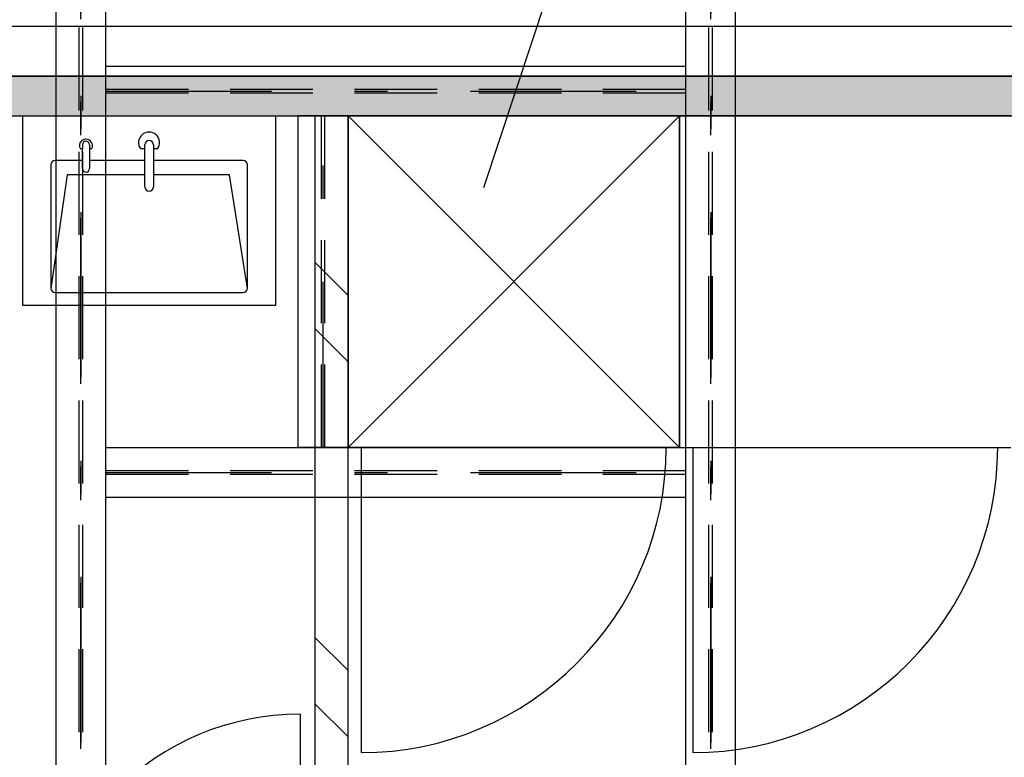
# Model space of a CAD drawing. Extents: x 2 to 87, y -108 to 11.
# Tile 157 of 210: x 15.84 to 18.81, y -22.15 to -19.93. Entities that reach past the tile are written whole.
import ezdxf

# ---------------------------------------------------------------- set-up
doc = ezdxf.new("R2010")
doc.units = 0
doc.header["$MEASUREMENT"] = 0
doc.linetypes.add('DASHDOT', pattern=[1, 0.5, -0.25, 0, -0.25])
doc.linetypes.add('HIDDEN', pattern=[0.375, 0.25, -0.125])
for name, color, linetype in [('10', 7, 'CONTINUOUS'), ('12', 7, 'CONTINUOUS'), ('13', 7, 'CONTINUOUS'), ('14', 7, 'CONTINUOUS'), ('15', 7, 'CONTINUOUS'), ('18', 7, 'CONTINUOUS'), ('2', 7, 'CONTINUOUS'), ('21', 7, 'CONTINUOUS'), ('5', 7, 'CONTINUOUS')]:
    doc.layers.add(name, color=color, linetype=linetype)

msp = doc.modelspace()

# ---------------------------------------------------------------- linework, layer by layer
at = {"layer": '10', "color": 7, "linetype": 'Continuous'}
for p, q in [((17.8492, -18.5944), (17.2426, -20.4346)), ((16.8334, -21.2176), (17.8334, -20.2176)), ((17.8334, -21.2176), (16.8334, -20.2176))]:
    msp.add_line(p, q, dxfattribs=at)
at = {"layer": '10', "color": 62, "linetype": 'Continuous'}
msp.add_line((23.0989, -19.9476), (14.5789, -19.9476), dxfattribs=at)
at = {"layer": '10', "color": 2, "linetype": 'Continuous'}
msp.add_lwpolyline([(16.8334, -20.2176), (17.8334, -20.2176), (17.8334, -21.2176), (16.8334, -21.2176)], close=True, dxfattribs=at)
at = {"layer": '12', "color": 62, "linetype": 'Continuous'}
msp.add_line((16.6893, -22.0216), (16.6893, -22.8076), dxfattribs=at)
msp.add_arc((16.6893, -22.8076), 0.786, 90, 180, dxfattribs=at)
at = {"layer": '13', "color": 62, "linetype": 'Continuous'}
for p, q in [((22.9489, -20.0976), (14.7289, -20.0976)), ((14.8489, -20.2176), (16.7334, -20.2176)), ((16.7334, -20.2176), (16.7334, -22.8076)), ((16.8334, -23.1476), (16.8334, -21.2176))]:
    msp.add_line(p, q, dxfattribs=at)
at = {"layer": '14', "color": 62, "linetype": 'Continuous'}
for p, q in [((16.8334, -20.2176), (16.8334, -21.2176)), ((17.8334, -20.2176), (16.8334, -20.2176)), ((17.8334, -21.2176), (17.8334, -20.2176)), ((17.8334, -20.2176), (17.8334, -21.2176)), ((18.8334, -20.2176), (17.8334, -20.2176)), ((16.8334, -21.2176), (17.8334, -21.2176)), ((16.8734, -21.2176), (16.8734, -22.1376)), ((17.8334, -21.2176), (18.8334, -21.2176)), ((17.8734, -21.2176), (17.8734, -22.1376))]:
    msp.add_line(p, q, dxfattribs=at)
for centre in [(16.8734, -21.2176), (17.8734, -21.2176)]:
    msp.add_arc(centre, 0.92, 270, 360, dxfattribs=at)
at = {"layer": '15', "color": 62, "linetype": 'Continuous'}
for p, q in [((15.8524, -20.7891), (15.8524, -20.2176)), ((16.6144, -20.2176), (16.6144, -20.7891)), ((16.0327, -20.3172), (16.0261, -20.3172)), ((16.0326, -20.3044), (16.0326, -20.3171)), ((16.0327, -20.3765), (16.0327, -20.3172)), ((16.0533, -20.3044), (16.0533, -20.3171)), ((16.0533, -20.3172), (16.0533, -20.3765)), ((16.0598, -20.3172), (16.0533, -20.3172)), ((16.2207, -20.3171), (16.208, -20.3171)), ((16.2207, -20.3171), (16.2207, -20.3044)), ((16.2207, -20.4314), (16.2207, -20.3171)), ((16.2461, -20.3044), (16.2461, -20.3171)), ((16.2461, -20.3171), (16.2461, -20.4314)), ((16.2588, -20.3171), (16.2461, -20.3171)), ((15.9373, -20.3649), (15.9373, -20.7377)), ((16.0327, -20.3525), (15.9497, -20.3525)), ((16.2207, -20.3525), (16.0533, -20.3525)), ((16.5173, -20.3525), (16.2461, -20.3525)), ((16.5297, -20.7377), (16.5297, -20.3649)), ((15.9858, -20.3954), (15.9373, -20.7377)), ((16.2207, -20.3954), (15.9858, -20.3954)), ((16.4761, -20.3954), (16.2461, -20.3954)), ((16.5297, -20.7377), (16.4761, -20.3954)), ((15.9497, -20.7501), (16.5173, -20.7501)), ((16.6144, -20.7891), (15.8524, -20.7891))]:
    msp.add_line(p, q, dxfattribs=at)
for centre, radius, start, end in [((16.0429, -20.3071), 0.0196, 329.0784, 210.9216), ((16.2334, -20.298), 0.0318, 323.1301, 216.8699), ((16.0429, -20.3044), 0.0103, 360, 180), ((16.2334, -20.3044), 0.0127, 360, 180), ((15.9497, -20.3649), 0.0124, 90, 180), ((16.043, -20.3765), 0.0103, 180, 360), ((16.5173, -20.3649), 0.0124, 360, 90), ((16.2334, -20.4314), 0.0127, 180, 360), ((15.9497, -20.7377), 0.0124, 180, 270), ((16.5173, -20.7377), 0.0124, 270, 360)]:
    msp.add_arc(centre, radius, start, end, dxfattribs=at)
at = {"layer": '18', "color": 62, "linetype": 'Continuous'}
for p, q in [((14.7289, -20.0976), (22.9489, -20.0976)), ((14.7289, -20.2176), (16.7334, -20.2176)), ((16.7334, -20.2176), (16.8334, -20.2176)), ((16.8334, -20.2176), (22.9489, -20.2176)), ((16.8334, -20.7589), (16.7334, -20.6589)), ((16.8334, -20.9589), (16.7334, -20.8589)), ((16.8334, -21.8903), (16.7334, -21.7903)), ((16.8334, -22.0903), (16.7334, -21.9903))]:
    msp.add_line(p, q, dxfattribs=at)
for points in [[(14.7289, -20.0976), (14.7289, -20.0976), (22.9489, -20.0976)], [(14.7289, -20.0976), (14.7289, -20.2176), (22.9489, -20.2176)], [(14.7289, -20.0976), (22.9489, -20.0976), (22.9489, -20.2176)], [(14.7289, -20.2176), (14.7289, -20.2176), (16.7334, -20.2176)], [(16.7334, -20.2176), (16.7334, -20.2176), (16.8334, -20.2176)], [(16.8334, -20.2176), (16.8334, -20.2176), (22.9489, -20.2176)]]:
    msp.add_solid(points, dxfattribs=at)
at = {"layer": '2', "color": 62, "linetype": 'Continuous'}
msp.add_line((16.8334, -20.2176), (16.7334, -20.2176), dxfattribs=at)
at = {"layer": '21', "color": 62, "linetype": 'Continuous'}
for p, q in [((15.9526, -24.326), (15.9526, -19.889)), ((16.1026, -24.326), (16.1026, -19.889)), ((17.8526, -24.326), (17.8526, -19.889)), ((18.0026, -24.326), (18.0026, -19.889))]:
    msp.add_line(p, q, dxfattribs=at)
at = {"layer": '21', "color": 62, "linetype": 'HIDDEN'}
for p, q in [((16.0223, -24.326), (16.0223, -19.889)), ((16.0329, -24.326), (16.0329, -19.889)), ((17.9223, -24.326), (17.9223, -19.889)), ((17.9329, -24.326), (17.9329, -19.889))]:
    msp.add_line(p, q, dxfattribs=at)
at = {"layer": '21', "color": 62, "linetype": 'DASHDOT'}
for p, q in [((16.0276, -24.326), (16.0276, -19.889)), ((17.9276, -24.326), (17.9276, -19.889))]:
    msp.add_line(p, q, dxfattribs=at)
at = {"layer": '21', "color": 4, "linetype": 'Continuous'}
for p, q in [((16.1026, -20.0676), (17.8526, -20.0676)), ((16.1026, -20.2176), (16.1026, -20.0676)), ((17.8526, -20.2176), (17.8526, -20.0676)), ((16.1026, -20.2176), (17.8526, -20.2176)), ((16.6834, -21.2176), (16.6834, -20.2176)), ((16.8334, -20.2176), (16.6834, -20.2176)), ((16.8334, -21.2176), (16.8334, -20.2176)), ((16.1026, -21.2176), (17.8526, -21.2176)), ((16.1026, -21.3676), (16.1026, -21.2176)), ((16.8334, -21.2176), (16.6834, -21.2176)), ((17.8526, -21.3676), (17.8526, -21.2176)), ((16.1026, -21.3676), (17.8526, -21.3676))]:
    msp.add_line(p, q, dxfattribs=at)
at = {"layer": '21', "color": 4, "linetype": 'HIDDEN'}
for p, q in [((16.1026, -20.1373), (17.8526, -20.1373)), ((16.1026, -20.1479), (17.8526, -20.1479)), ((16.7531, -21.2176), (16.7531, -20.2176)), ((16.7637, -21.2176), (16.7637, -20.2176)), ((16.1026, -21.2873), (17.8526, -21.2873)), ((16.1026, -21.2979), (17.8526, -21.2979))]:
    msp.add_line(p, q, dxfattribs=at)
at = {"layer": '21', "color": 4, "linetype": 'DASHDOT'}
for p, q in [((16.1026, -20.1426), (17.8526, -20.1426)), ((16.7584, -21.2176), (16.7584, -20.2176)), ((16.1026, -21.2926), (17.8526, -21.2926))]:
    msp.add_line(p, q, dxfattribs=at)
at = {"layer": '5', "color": 7, "linetype": 'DASHDOT'}
for p, q in [((16.0276, -7.3075), (16.0276, -96.5075)), ((17.9276, -7.3075), (17.9276, -96.5075))]:
    msp.add_line(p, q, dxfattribs=at)

doc.saveas('drawing.dxf')
